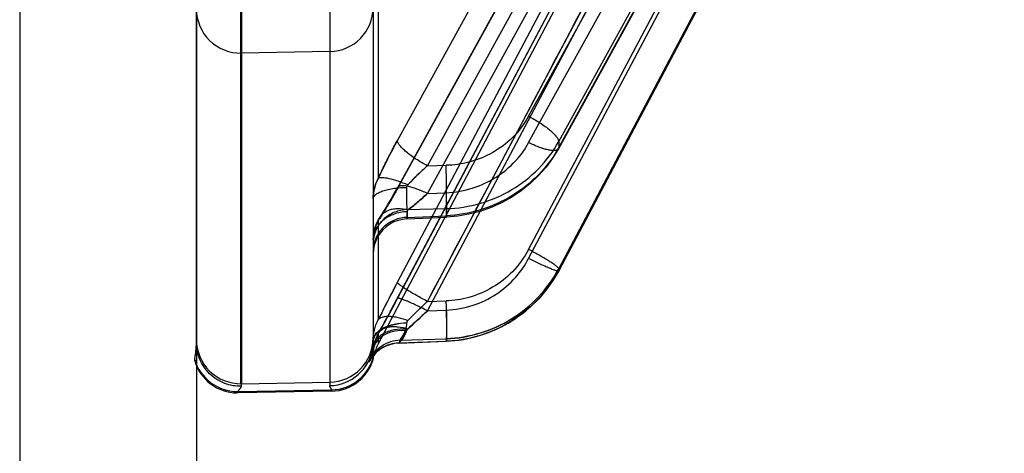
# Model space of a CAD drawing. Header units: millimetres. Extents: x 178516 to 426772, y -178579 to -115871.
# Tile 146 of 256: x 315900 to 315922, y -131823 to -131813. Entities that reach past the tile are written whole.
import ezdxf

# ---------------------------------------------------------------- set-up
doc = ezdxf.new("R2010")
doc.units = ezdxf.units.MM
doc.header["$MEASUREMENT"] = 0
doc.layers.get('0').update_dxf_attribs({"color": 252, "lineweight": 5})
doc.layers.add('AHU03-3-68634OBJ', color=7, linetype='Continuous')
doc.layers.add('EC-MTR_250-0_7OBJ', color=7, linetype='Continuous')
doc.layers.add('IS_centrale', color=7, linetype='Continuous', lineweight=13)

# ---------------------------------------------------------------- blocks, each defined once
blk = doc.blocks.new('VVS030s_FLX1_250_0.38kW_2.00x2v2_t')
at = {"layer": 'AHU03-3-68634OBJ', "color": 7, "linetype": 'Continuous'}
for p, q in [((225.973, 131.106), (225.973, 399.106)), ((229.973, 131.606), (229.973, 398.606))]:
    blk.add_line(p, q, dxfattribs=at)
at = {"layer": 'EC-MTR_250-0_7OBJ', "color": 7, "linetype": 'Continuous'}
for p, q in [((222.918, 341.622), (225.031, 341.659)), ((225.031, 341.627), (222.918, 341.591)), ((222.918, 341.591), (222.918, 341.622)), ((222.956, 331.534), (222.956, 341.496)), ((224.956, 341.451), (222.956, 341.416)), ((224.956, 341.511), (224.956, 341.451)), ((224.956, 321.537), (224.956, 341.451)), ((224.973, 321.537), (224.973, 341.451)), ((225.031, 341.627), (225.031, 341.659)), ((225.049, 341.659), (225.049, 341.628)), ((221.91, 340.751), (221.938, 340.78)), ((221.938, 340.779), (221.963, 340.807)), ((221.954, 340.817), (221.954, 340.785)), ((221.962, 340.807), (221.984, 340.833)), ((221.984, 340.833), (222.001, 340.856)), ((222.001, 340.855), (222.015, 340.875)), ((226.011, 340.93), (226.011, 340.899)), ((221.732, 340.623), (221.773, 340.647)), ((221.772, 340.646), (221.811, 340.671)), ((221.811, 340.671), (221.847, 340.697)), ((221.846, 340.697), (221.88, 340.724)), ((221.879, 340.724), (221.91, 340.752)), ((212.331, 322.444), (221.858, 340.546)), ((221.39, 340.532), (220.32, 340.491)), ((221.385, 340.528), (220.323, 340.487)), ((220.323, 340.433), (220.323, 340.487)), ((221.363, 340.466), (220.323, 340.433)), ((221.385, 340.528), (221.363, 340.466)), ((221.858, 340.326), (221.858, 340.546)), ((221.973, 331.748), (221.973, 340.493)), ((225.973, 340.511), (225.973, 315.436)), ((221.858, 337.76), (221.858, 340.002)), ((220.744, 339.801), (210.444, 320.315)), ((221.502, 339.667), (211.123, 320.035)), ((220.744, 339.801), (220.323, 339.785)), ((220.744, 339.587), (210.444, 320.102)), ((221.424, 339.522), (211.124, 320.037)), ((220.744, 339.587), (220.323, 339.574)), ((221.424, 339.154), (211.124, 319.669)), ((217.773, 338.89), (207.686, 319.817)), ((217.773, 338.845), (207.686, 319.772)), ((207.687, 319.821), (217.773, 338.893)), ((217.773, 338.89), (217.773, 338.893)), ((217.773, 338.845), (217.773, 338.89)), ((218.453, 338.612), (208.751, 320.267)), ((218.453, 338.41), (208.751, 320.065)), ((221.208, 337.717), (220.316, 337.678)), ((221.201, 337.682), (220.323, 337.644)), ((221.201, 337.505), (221.201, 337.682)), ((220.323, 337.485), (220.323, 337.644)), ((221.201, 337.505), (220.323, 337.485)), ((220.744, 337.144), (210.444, 318.407)), ((221.417, 337.004), (211.117, 318.268)), ((221.424, 337.031), (211.124, 318.293)), ((220.744, 337.144), (220.323, 337.125)), ((221.858, 332.401), (221.858, 336.8)), ((220.744, 336.512), (210.444, 317.775)), ((220.744, 336.512), (220.323, 336.502)), ((217.773, 336.1), (207.686, 317.76)), ((207.696, 317.795), (217.78, 336.129)), ((217.773, 335.966), (217.773, 336.1)), ((217.773, 335.966), (207.686, 317.626)), ((218.453, 335.989), (208.751, 318.35)), ((221.424, 335.94), (211.124, 317.204)), ((218.453, 335.391), (208.751, 317.751)), ((222.956, 332.455), (222.955, 333.925)), ((222.956, 333.925), (224.956, 333.96))]:
    blk.add_line(p, q, dxfattribs=at)
for points in [[(222.014, 340.874), (222.023, 340.888), (222.029, 340.898), (222.033, 340.904), (222.035, 340.907), (222.036, 340.909), (222.035, 340.908), (222.034, 340.906), (222.032, 340.902), (222.03, 340.896), (222.026, 340.889), (222.023, 340.881), (222.019, 340.871), (222.015, 340.86), (222.01, 340.847), (222.005, 340.833), (222, 340.817), (221.995, 340.8), (221.989, 340.781), (221.984, 340.76), (221.979, 340.738), (221.974, 340.713), (221.969, 340.686), (221.965, 340.657)], [(222.015, 340.86), (222.01, 340.847), (222.005, 340.833), (222, 340.817), (221.995, 340.8)], [(222.03, 340.896), (222.026, 340.889), (222.023, 340.881), (222.019, 340.871)], [(221.39, 340.532), (221.443, 340.536), (221.495, 340.543), (221.546, 340.554), (221.596, 340.567), (221.643, 340.583), (221.688, 340.602), (221.732, 340.623)], [(221.965, 340.657), (221.953, 340.585), (221.935, 340.514), (221.912, 340.444), (221.884, 340.376), (221.85, 340.31)], [(221.984, 340.76), (221.979, 340.738), (221.974, 340.713), (221.969, 340.686)], [(218.054, 339.326), (218.224, 339.525), (218.412, 339.71), (218.615, 339.878), (218.834, 340.029), (219.064, 340.16), (219.305, 340.27), (219.553, 340.359), (219.807, 340.426)], [(219.807, 340.426), (220.063, 340.47), (220.32, 340.491)], [(221.39, 340.532), (221.443, 340.536), (221.496, 340.543), (221.546, 340.554)], [(221.974, 340.536), (221.974, 340.522), (221.974, 340.507), (221.973, 340.493)], [(221.85, 340.31), (221.787, 340.196), (221.72, 340.073), (221.65, 339.943), (221.576, 339.807), (221.5, 339.664)], [(221.85, 340.31), (221.787, 340.196), (221.721, 340.074), (221.651, 339.945), (221.577, 339.809), (221.502, 339.667)], [(217.773, 338.893), (217.904, 339.115), (218.054, 339.326)], [(221.208, 337.717), (221.309, 337.727), (221.409, 337.751), (221.504, 337.787), (221.594, 337.835), (221.677, 337.894), (221.752, 337.963), (221.817, 338.04), (221.872, 338.126), (221.916, 338.217), (221.948, 338.314), (221.967, 338.414), (221.973, 338.515)], [(221.973, 338.19), (221.969, 338.103), (221.956, 338.015), (221.935, 337.928)], [(221.935, 337.928), (221.904, 337.842), (221.865, 337.758), (221.818, 337.677)], [(219.805, 337.613), (220.06, 337.656), (220.316, 337.678)], [(221.818, 337.677), (221.763, 337.593), (221.703, 337.498)], [(218.059, 336.545), (218.229, 336.737), (218.416, 336.915), (218.619, 337.078), (218.836, 337.224), (219.065, 337.352), (219.305, 337.459), (219.552, 337.547), (219.805, 337.613)], [(221.703, 337.498), (221.638, 337.39), (221.569, 337.272), (221.495, 337.143), (221.417, 337.004)], [(217.78, 336.129), (217.91, 336.342), (218.059, 336.545)]]:
    blk.add_lwpolyline(points, dxfattribs=at)
for centre, radius, start, end in [((222.935, 340.622), 1, 91, 168.7792), ((222.935, 340.591), 1, 90.9959, 168.7728), ((222.974, 340.496), 1, 91.0137, 172.0907), ((224.974, 340.451), 1, 0.0031, 91.0032), ((225.049, 340.659), 1, 15.7426, 90), ((225.049, 340.628), 1, 15.7502, 89.9999), ((222.973, 340.416), 1, 90.9967, 179.997), ((220.973, 341.011), 1, 332.2415, 348.7792), ((218.747, 341.885), 3.45, 343.9045, 344.5637), ((219.028, 341.805), 3.159, 343.8743, 344.5944), ((220.994, 340.787), 0.98, 331.9314, 352.7242), ((223.025, 340.493), 1.052, 172.3057, 179.953), ((223.018, 340.493), 1.045, 172.2804, 179.9796), ((249.138, 309.545), 41.492, 132.3455, 133.181), ((262.167, 318.054), 46.053, 151.077, 152.2141), ((191.532, 354.985), 33.825, 332.0938, 333.7081), ((9117.307, -4368.012), 10065.303, 152.1145313, 152.2401507), ((241.606, 340.305), 21.296, 181.7955, 181.967), ((241.573, 340.304), 21.263, 181.7954, 181.9672), ((209.905, 351.209), 15.892, 313.0053, 313.353), ((209.906, 351.208), 15.891, 313.0053, 313.3531), ((220.989, 337.262), 0.985, 332.0264, 0.0362), ((209.413, 342.544), 13.707, 331.1969, 335.2241), ((238.543, 337.146), 18.232, 181.3404, 182.0257), ((238.201, 337.136), 17.89, 181.3338, 182.0323), ((216.136, 341.668), 6.915, 311.7896, 314.5011), ((216.149, 341.653), 6.896, 311.7861, 314.5055), ((222.974, 332.925), 1, 91.0148, 179.9996), ((224.974, 332.959), 1, 0.0406, 91.0085)]:
    blk.add_arc(centre, radius, start, end, dxfattribs=at)
for points, knots in [([(222.918, 341.591), (222.92, 341.582), (222.926, 341.566), (222.939, 341.544), (222.952, 341.521), (222.956, 341.504), (222.956, 341.496)], [0, 0, 0, 0, 0.245678, 0.507289, 0.76363, 1, 1, 1, 1]), ([(222.956, 341.496), (222.956, 341.504), (222.952, 341.521), (222.939, 341.544), (222.926, 341.566), (222.92, 341.582), (222.918, 341.591)], [0, 0, 0, 0, 0.23637, 0.492712, 0.754323, 1, 1, 1, 1]), ([(225.031, 341.627), (225.03, 341.624), (225.027, 341.617), (225.02, 341.603), (225.009, 341.589), (224.999, 341.577), (224.99, 341.566), (224.98, 341.557), (224.971, 341.545), (224.963, 341.534), (224.957, 341.522), (224.956, 341.515), (224.956, 341.511)], [0, 0, 0, 0, 0.070634, 0.175767, 0.324256, 0.443281, 0.512331, 0.626602, 0.733715, 0.831571, 0.919562, 1, 1, 1, 1]), ([(224.956, 341.511), (225.082, 341.513), (225.28, 341.479), (225.516, 341.359), (225.68, 341.23), (225.812, 341.068), (225.936, 340.834), (225.973, 340.637), (225.973, 340.511)], [0, 0, 0, 0, 0.239245, 0.368314, 0.500017, 0.631716, 0.760778, 1, 1, 1, 1]), ([(221.363, 340.466), (221.508, 340.471), (221.802, 340.562), (222.002, 340.796), (222.062, 340.928)], [0, 0, 0, 0, 0.500702, 1, 1, 1, 1]), ([(221.385, 340.528), (221.526, 340.532), (221.811, 340.618), (222.01, 340.84), (222.073, 340.966)], [0, 0, 0, 0, 0.500693, 1, 1, 1, 1]), ([(221.966, 340.663), (221.964, 340.687), (221.96, 340.728), (221.956, 340.769), (221.954, 340.785)], [0, 0, 0, 0, 0.58905, 1, 1, 1, 1]), ([(222.073, 340.966), (222.075, 340.974), (222.01, 340.899), (222.016, 340.839), (221.974, 340.724), (221.966, 340.663)], [0, 0, 0, 0, 0.069724, 0.438888, 1, 1, 1, 1]), ([(221.983, 340.633), (221.989, 340.681), (222.007, 340.764), (222.036, 340.862), (222.058, 340.911), (222.062, 340.928)], [0, 0, 0, 0, 0.473781, 0.824634, 1, 1, 1, 1]), ([(226.011, 340.899), (226.009, 340.88), (226.001, 340.833), (225.988, 340.749), (225.977, 340.639), (225.973, 340.556), (225.973, 340.511)], [0, 0, 0, 0, 0.148303, 0.366313, 0.650833, 1, 1, 1, 1]), ([(221.21, 340.244), (221.301, 340.24), (221.437, 340.248), (221.61, 340.294), (221.727, 340.345), (221.824, 340.411), (221.899, 340.489), (221.947, 340.574), (221.962, 340.634), (221.966, 340.663)], [0, 0, 0, 0, 0.287816, 0.430928, 0.566845, 0.691876, 0.804934, 0.906631, 1, 1, 1, 1]), ([(221.983, 340.633), (221.979, 340.604), (221.962, 340.542), (221.912, 340.456), (221.837, 340.377), (221.74, 340.31), (221.624, 340.258), (221.454, 340.21), (221.319, 340.201), (221.23, 340.205)], [0, 0, 0, 0, 0.095729, 0.199578, 0.314031, 0.439414, 0.574593, 0.716157, 1, 1, 1, 1]), ([(221.858, 340.326), (221.873, 340.353), (221.923, 340.46), (221.955, 340.576), (221.966, 340.663)], [0, 0, 0, 0, 0.257804, 1, 1, 1, 1]), ([(220.323, 340.487), (220.06, 340.478), (219.536, 340.387), (218.817, 340.054), (218.205, 339.552), (217.895, 339.122), (217.773, 338.89)], [0, 0, 0, 0, 0.251477, 0.500533, 0.749309, 1, 1, 1, 1]), ([(220.323, 340.433), (220.06, 340.425), (219.537, 340.336), (218.817, 340.007), (218.204, 339.507), (217.895, 339.076), (217.773, 338.845)], [0, 0, 0, 0, 0.251551, 0.500511, 0.749201, 1, 1, 1, 1]), ([(217.773, 338.845), (217.895, 339.075), (218.202, 339.507), (218.814, 340.011), (219.537, 340.339), (220.061, 340.425), (220.323, 340.433)], [0, 0, 0, 0, 0.249602, 0.499438, 0.749571, 1, 1, 1, 1]), ([(220.323, 339.785), (220.321, 339.829), (220.318, 339.916), (220.315, 340.046), (220.313, 340.169), (220.312, 340.264), (220.312, 340.331), (220.312, 340.373), (220.312, 340.409), (220.313, 340.438), (220.315, 340.461), (220.316, 340.477), (220.318, 340.486), (220.319, 340.49), (220.32, 340.491), (220.32, 340.491)], [0, 0, 0, 0, 0.186232, 0.372684, 0.549791, 0.707058, 0.775026, 0.834773, 0.88572, 0.927293, 0.959088, 0.981385, 0.99468, 0.998189, 1, 1, 1, 1]), ([(220.321, 339.638), (220.318, 339.732), (220.314, 339.871), (220.312, 340.051), (220.311, 340.171), (220.312, 340.272), (220.314, 340.342), (220.316, 340.384), (220.318, 340.406), (220.32, 340.422), (220.322, 340.43), (220.323, 340.433)], [0, 0, 0, 0, 0.353174, 0.524169, 0.678427, 0.806838, 0.904322, 0.940352, 0.96803, 0.987762, 1, 1, 1, 1]), ([(220.32, 340.491), (220.321, 340.491), (220.322, 340.49), (220.322, 340.488), (220.323, 340.487)], [0, 0, 0, 0, 0.33457, 1, 1, 1, 1]), ([(221.39, 340.532), (221.38, 340.531), (221.364, 340.496), (221.314, 340.455), (221.255, 340.363), (221.225, 340.287), (221.21, 340.244)], [0, 0, 0, 0, 0.085405, 0.273338, 0.604814, 1, 1, 1, 1]), ([(221.212, 340.08), (221.307, 340.082), (221.45, 340.099), (221.63, 340.15), (221.75, 340.202), (221.848, 340.266), (221.921, 340.338), (221.964, 340.415), (221.973, 340.469), (221.973, 340.493)], [0, 0, 0, 0, 0.304853, 0.456072, 0.597112, 0.722278, 0.829706, 0.920466, 1, 1, 1, 1]), ([(221.973, 340.472), (221.973, 340.448), (221.964, 340.396), (221.92, 340.321), (221.848, 340.251), (221.75, 340.188), (221.63, 340.138), (221.45, 340.087), (221.307, 340.071), (221.212, 340.069)], [0, 0, 0, 0, 0.078114, 0.167718, 0.274504, 0.39959, 0.541058, 0.693066, 1, 1, 1, 1]), ([(221.363, 340.466), (221.356, 340.453), (221.329, 340.411), (221.273, 340.33), (221.246, 340.251), (221.23, 340.205)], [0, 0, 0, 0, 0.15809, 0.503456, 1, 1, 1, 1]), ([(221.23, 340.205), (221.247, 340.253), (221.273, 340.33), (221.33, 340.41), (221.351, 340.453), (221.363, 340.466)], [0, 0, 0, 0, 0.521949, 0.817539, 1, 1, 1, 1]), ([(221.973, 340.472), (221.973, 340.393), (221.954, 340.23), (221.897, 340.076), (221.858, 340.002)], [0, 0, 0, 0, 0.487666, 1, 1, 1, 1]), ([(220.744, 339.801), (220.783, 339.837), (220.931, 339.975), (221.079, 340.111), (221.189, 340.211)], [0, 0, 0, 0, 0.263496, 1, 1, 1, 1]), ([(221.858, 340.326), (221.849, 340.307), (221.824, 340.268), (221.77, 340.22), (221.698, 340.184), (221.611, 340.162), (221.513, 340.154), (221.369, 340.162), (221.26, 340.188), (221.188, 340.211)], [0, 0, 0, 0, 0.089197, 0.185472, 0.293017, 0.41385, 0.548092, 0.693252, 1, 1, 1, 1]), ([(221.188, 340.211), (221.192, 340.215), (221.199, 340.221), (221.206, 340.232), (221.209, 340.24), (221.21, 340.244)], [0, 0, 0, 0, 0.366563, 0.696177, 1, 1, 1, 1]), ([(221.23, 340.205), (221.226, 340.191), (221.22, 340.164), (221.213, 340.117), (221.212, 340.084), (221.211, 340.065)], [0, 0, 0, 0, 0.299015, 0.597765, 1, 1, 1, 1]), ([(221.858, 340.326), (221.814, 340.247), (221.721, 340.077), (221.576, 339.808), (221.476, 339.62), (221.424, 339.522)], [0, 0, 0, 0, 0.299683, 0.636032, 1, 1, 1, 1]), ([(221.189, 340.019), (221.159, 339.989), (221.036, 339.865), (220.911, 339.744), (220.815, 339.653)], [0, 0, 0, 0, 0.2393, 1, 1, 1, 1]), ([(220.815, 339.653), (220.859, 339.695), (220.945, 339.778), (221.07, 339.899), (221.149, 339.979), (221.188, 340.019)], [0, 0, 0, 0, 0.35144, 0.682291, 1, 1, 1, 1]), ([(221.188, 340.019), (221.193, 340.024), (221.202, 340.034), (221.21, 340.05), (221.211, 340.061), (221.211, 340.065)], [0, 0, 0, 0, 0.395793, 0.747121, 1, 1, 1, 1]), ([(221.858, 340.002), (221.849, 339.989), (221.822, 339.964), (221.767, 339.938), (221.695, 339.924), (221.609, 339.921), (221.512, 339.93), (221.368, 339.957), (221.26, 339.991), (221.188, 340.019)], [0, 0, 0, 0, 0.070006, 0.153726, 0.256178, 0.378297, 0.518581, 0.67267, 1, 1, 1, 1]), ([(221.424, 339.154), (221.462, 339.225), (221.609, 339.506), (221.753, 339.789), (221.858, 340.002)], [0, 0, 0, 0, 0.252528, 1, 1, 1, 1]), ([(220.323, 339.785), (220.115, 339.771), (219.715, 339.707), (219.175, 339.442), (218.749, 339.072), (218.531, 338.768), (218.453, 338.612)], [0, 0, 0, 0, 0.271492, 0.519845, 0.772711, 1, 1, 1, 1]), ([(220.744, 339.801), (220.83, 339.756), (220.955, 339.693), (221.116, 339.619), (221.204, 339.581), (221.267, 339.556), (221.306, 339.541), (221.34, 339.53), (221.369, 339.521), (221.391, 339.516), (221.406, 339.514), (221.415, 339.515), (221.42, 339.516), (221.423, 339.519), (221.424, 339.521), (221.424, 339.522)], [0, 0, 0, 0, 0.390799, 0.563753, 0.713453, 0.777829, 0.834503, 0.883039, 0.923026, 0.954161, 0.976499, 0.984535, 0.99072, 0.995542, 1, 1, 1, 1]), ([(218.453, 338.41), (218.554, 338.591), (218.785, 338.922), (219.259, 339.291), (219.779, 339.511), (220.148, 339.573), (220.323, 339.574)], [0, 0, 0, 0, 0.270543, 0.518602, 0.771906, 1, 1, 1, 1]), ([(220.744, 339.587), (220.786, 339.565), (220.87, 339.52), (220.994, 339.451), (221.113, 339.382), (221.218, 339.317), (221.304, 339.26), (221.362, 339.219), (221.395, 339.191), (221.41, 339.176), (221.42, 339.164), (221.424, 339.157), (221.424, 339.154)], [0, 0, 0, 0, 0.174825, 0.353322, 0.525956, 0.681935, 0.811257, 0.908257, 0.943433, 0.969959, 0.988471, 1, 1, 1, 1]), ([(217.773, 338.893), (217.775, 338.895), (217.78, 338.898), (217.792, 338.898), (217.809, 338.896), (217.833, 338.89), (217.862, 338.881), (217.913, 338.864), (217.99, 338.833), (218.094, 338.788), (218.21, 338.734), (218.331, 338.674), (218.412, 338.633), (218.453, 338.612)], [0, 0, 0, 0, 0.009082, 0.024172, 0.047333, 0.079487, 0.121113, 0.171919, 0.299013, 0.455451, 0.631421, 0.816201, 1, 1, 1, 1]), ([(217.773, 338.845), (217.773, 338.842), (217.776, 338.834), (217.785, 338.823), (217.8, 338.808), (217.833, 338.781), (217.89, 338.739), (217.976, 338.682), (218.082, 338.617), (218.201, 338.548), (218.326, 338.478), (218.411, 338.432), (218.453, 338.41)], [0, 0, 0, 0, 0.01086, 0.028619, 0.054449, 0.089049, 0.185356, 0.314625, 0.471144, 0.644691, 0.824222, 1, 1, 1, 1]), ([(221.201, 337.682), (221.299, 337.686), (221.45, 337.717), (221.629, 337.813), (221.753, 337.911), (221.852, 338.033), (221.945, 338.207), (221.973, 338.354), (221.973, 338.447)], [0, 0, 0, 0, 0.244833, 0.375212, 0.507033, 0.637686, 0.764876, 1, 1, 1, 1]), ([(221.201, 337.505), (221.299, 337.509), (221.45, 337.541), (221.629, 337.636), (221.753, 337.734), (221.852, 337.856), (221.945, 338.03), (221.973, 338.177), (221.973, 338.271)], [0, 0, 0, 0, 0.244833, 0.375212, 0.507033, 0.637686, 0.764876, 1, 1, 1, 1]), ([(221.212, 337.555), (221.308, 337.558), (221.455, 337.585), (221.633, 337.665), (221.754, 337.746), (221.852, 337.847), (221.923, 337.958), (221.964, 338.074), (221.973, 338.153), (221.973, 338.191)], [0, 0, 0, 0, 0.264486, 0.40119, 0.53528, 0.663431, 0.783901, 0.895782, 1, 1, 1, 1]), ([(221.858, 337.76), (221.897, 337.827), (221.954, 337.968), (221.973, 338.119), (221.973, 338.191)], [0, 0, 0, 0, 0.516261, 1, 1, 1, 1]), ([(220.323, 337.125), (220.321, 337.161), (220.319, 337.231), (220.316, 337.333), (220.314, 337.429), (220.312, 337.502), (220.312, 337.553), (220.312, 337.586), (220.312, 337.614), (220.312, 337.636), (220.313, 337.654), (220.313, 337.667), (220.314, 337.674), (220.315, 337.677), (220.316, 337.678), (220.316, 337.678)], [0, 0, 0, 0, 0.192572, 0.380221, 0.555154, 0.709164, 0.775808, 0.834592, 0.884963, 0.926371, 0.958393, 0.981109, 0.994759, 0.99832, 1, 1, 1, 1]), ([(220.316, 337.678), (220.316, 337.678), (220.317, 337.678), (220.318, 337.675), (220.32, 337.668), (220.321, 337.658), (220.322, 337.649), (220.323, 337.644)], [0, 0, 0, 0, 0.025938, 0.079271, 0.275466, 0.585587, 1, 1, 1, 1]), ([(221.188, 337.518), (221.26, 337.499), (221.37, 337.483), (221.514, 337.494), (221.641, 337.526), (221.752, 337.591), (221.825, 337.683), (221.849, 337.734), (221.858, 337.76)], [0, 0, 0, 0, 0.28422, 0.421133, 0.551094, 0.786216, 0.894919, 1, 1, 1, 1]), ([(221.201, 337.682), (221.202, 337.687), (221.203, 337.696), (221.205, 337.707), (221.206, 337.713), (221.207, 337.717), (221.208, 337.717)], [0, 0, 0, 0, 0.433862, 0.742902, 0.929341, 1, 1, 1, 1]), ([(221.212, 337.555), (221.212, 337.567), (221.212, 337.59), (221.213, 337.623), (221.213, 337.651), (221.212, 337.674), (221.212, 337.692), (221.211, 337.704), (221.21, 337.712), (221.209, 337.716), (221.208, 337.717), (221.208, 337.717)], [0, 0, 0, 0, 0.229841, 0.430398, 0.601286, 0.742127, 0.852558, 0.932247, 0.980987, 0.993894, 1, 1, 1, 1]), ([(221.424, 337.031), (221.475, 337.123), (221.574, 337.298), (221.718, 337.542), (221.813, 337.691), (221.858, 337.76)], [0, 0, 0, 0, 0.374694, 0.708784, 1, 1, 1, 1]), ([(217.773, 336.1), (217.896, 336.324), (218.208, 336.74), (218.82, 337.223), (219.538, 337.544), (220.06, 337.634), (220.323, 337.644)], [0, 0, 0, 0, 0.247243, 0.495286, 0.745806, 1, 1, 1, 1]), ([(220.323, 337.485), (220.06, 337.478), (219.539, 337.396), (218.82, 337.083), (218.207, 336.604), (217.896, 336.189), (217.773, 335.966)], [0, 0, 0, 0, 0.254425, 0.504671, 0.752459, 1, 1, 1, 1]), ([(220.323, 337.485), (220.321, 337.471), (220.318, 337.437), (220.314, 337.343), (220.311, 337.187), (220.312, 336.966), (220.314, 336.804), (220.316, 336.72)], [0, 0, 0, 0, 0.055263, 0.134704, 0.365392, 0.66966, 1, 1, 1, 1]), ([(220.744, 337.144), (220.82, 337.212), (220.966, 337.34), (221.116, 337.462), (221.189, 337.518)], [0, 0, 0, 0, 0.527631, 1, 1, 1, 1]), ([(221.189, 337.518), (221.116, 337.462), (220.966, 337.34), (220.82, 337.212), (220.744, 337.144)], [0, 0, 0, 0, 0.472369, 1, 1, 1, 1]), ([(221.188, 337.518), (221.193, 337.522), (221.201, 337.529), (221.21, 337.541), (221.212, 337.551), (221.212, 337.555)], [0, 0, 0, 0, 0.397524, 0.720961, 1, 1, 1, 1]), ([(221.201, 337.505), (221.204, 337.48), (221.208, 337.417), (221.211, 337.306), (221.213, 337.163), (221.213, 337.058), (221.212, 337.002)], [0, 0, 0, 0, 0.151152, 0.376303, 0.663329, 1, 1, 1, 1]), ([(221.973, 337.262), (221.973, 337.246), (221.962, 337.21), (221.917, 337.162), (221.845, 337.118), (221.747, 337.078), (221.628, 337.046), (221.494, 337.021), (221.354, 337.007), (221.259, 337.002), (221.212, 337.002)], [0, 0, 0, 0, 0.056618, 0.129844, 0.22844, 0.353301, 0.50126, 0.66439, 0.833454, 1, 1, 1, 1]), ([(221.973, 337.262), (221.973, 337.184), (221.954, 337.024), (221.897, 336.872), (221.858, 336.8)], [0, 0, 0, 0, 0.487853, 1, 1, 1, 1]), ([(220.323, 337.125), (220.115, 337.111), (219.717, 337.047), (219.177, 336.791), (218.751, 336.434), (218.531, 336.14), (218.453, 335.989)], [0, 0, 0, 0, 0.274387, 0.524104, 0.776008, 1, 1, 1, 1]), ([(220.744, 337.144), (220.784, 337.124), (220.863, 337.087), (220.98, 337.04), (221.088, 337.004), (221.185, 336.978), (221.269, 336.965), (221.329, 336.963), (221.367, 336.97), (221.395, 336.98), (221.411, 336.993), (221.417, 337.004)], [0, 0, 0, 0, 0.187515, 0.364207, 0.525211, 0.666446, 0.784572, 0.877936, 0.915484, 0.947578, 1, 1, 1, 1]), ([(221.212, 337.002), (221.212, 336.995), (221.21, 336.982), (221.202, 336.963), (221.193, 336.952), (221.188, 336.947)], [0, 0, 0, 0, 0.321334, 0.647835, 1, 1, 1, 1]), ([(221.417, 337.004), (221.418, 337.006), (221.422, 337.014), (221.424, 337.024), (221.424, 337.031)], [0, 0, 0, 0, 0.242305, 1, 1, 1, 1]), ([(220.983, 336.735), (221.001, 336.753), (221.071, 336.822), (221.139, 336.893), (221.189, 336.947)], [0, 0, 0, 0, 0.254695, 1, 1, 1, 1]), ([(221.188, 336.947), (221.172, 336.929), (221.105, 336.858), (221.036, 336.788), (220.983, 336.735)], [0, 0, 0, 0, 0.24418, 1, 1, 1, 1]), ([(221.188, 336.947), (221.261, 336.917), (221.401, 336.863), (221.572, 336.812), (221.694, 336.79), (221.764, 336.783), (221.818, 336.785), (221.848, 336.793), (221.858, 336.8)], [0, 0, 0, 0, 0.337887, 0.64361, 0.768812, 0.870244, 0.946416, 1, 1, 1, 1]), ([(221.858, 336.8), (221.816, 336.707), (221.725, 336.516), (221.581, 336.23), (221.477, 336.037), (221.424, 335.94)], [0, 0, 0, 0, 0.318482, 0.656534, 1, 1, 1, 1]), ([(218.453, 335.391), (218.555, 335.566), (218.787, 335.885), (219.261, 336.237), (219.78, 336.445), (220.148, 336.502), (220.323, 336.502)], [0, 0, 0, 0, 0.267132, 0.514433, 0.769209, 1, 1, 1, 1]), ([(220.744, 336.512), (220.833, 336.466), (220.999, 336.37), (221.185, 336.236), (221.305, 336.129), (221.368, 336.06), (221.409, 335.999), (221.424, 335.958), (221.424, 335.94)], [0, 0, 0, 0, 0.331766, 0.631316, 0.75671, 0.860849, 0.941589, 1, 1, 1, 1]), ([(217.773, 336.1), (217.773, 336.102), (217.773, 336.112), (217.776, 336.122), (217.78, 336.129)], [0, 0, 0, 0, 0.259856, 1, 1, 1, 1]), ([(217.78, 336.129), (217.786, 336.139), (217.802, 336.153), (217.829, 336.163), (217.868, 336.17), (217.93, 336.168), (218.017, 336.154), (218.117, 336.127), (218.227, 336.089), (218.34, 336.042), (218.415, 336.007), (218.453, 335.989)], [0, 0, 0, 0, 0.050665, 0.082406, 0.120206, 0.216642, 0.340496, 0.488327, 0.65293, 0.826069, 1, 1, 1, 1]), ([(218.453, 335.391), (218.366, 335.436), (218.239, 335.509), (218.08, 335.617), (217.974, 335.7), (217.887, 335.779), (217.824, 335.85), (217.785, 335.91), (217.773, 335.949), (217.773, 335.966)], [0, 0, 0, 0, 0.320866, 0.482855, 0.63361, 0.76422, 0.86943, 0.946735, 1, 1, 1, 1])]:
    blk.add_open_spline(points, degree=3, knots=knots, dxfattribs=at)
for points in [[(221.39, 340.532), (221.388, 340.532), (221.387, 340.529), (221.385, 340.528)], [(221.385, 340.528), (221.387, 340.529), (221.387, 340.531), (221.389, 340.531)]]:
    blk.add_open_spline(points, degree=3, dxfattribs=at)
blk = doc.blocks.new('A$C680519BF')
at = {"extrusion": (1.22461e-16, 0, -1)}
blk.add_blockref('VVS030s_FLX1_250_0.38kW_2.00x2v2_t', (2069.827, 89.5), dxfattribs=at)

msp = doc.modelspace()

# ---------------------------------------------------------------- block references
at = {"layer": 'IS_centrale', "xscale": -1, "rotation": 180}
msp.add_blockref('A$C680519BF', (318199.762, -131390.156), dxfattribs=at)

doc.saveas('drawing.dxf')
